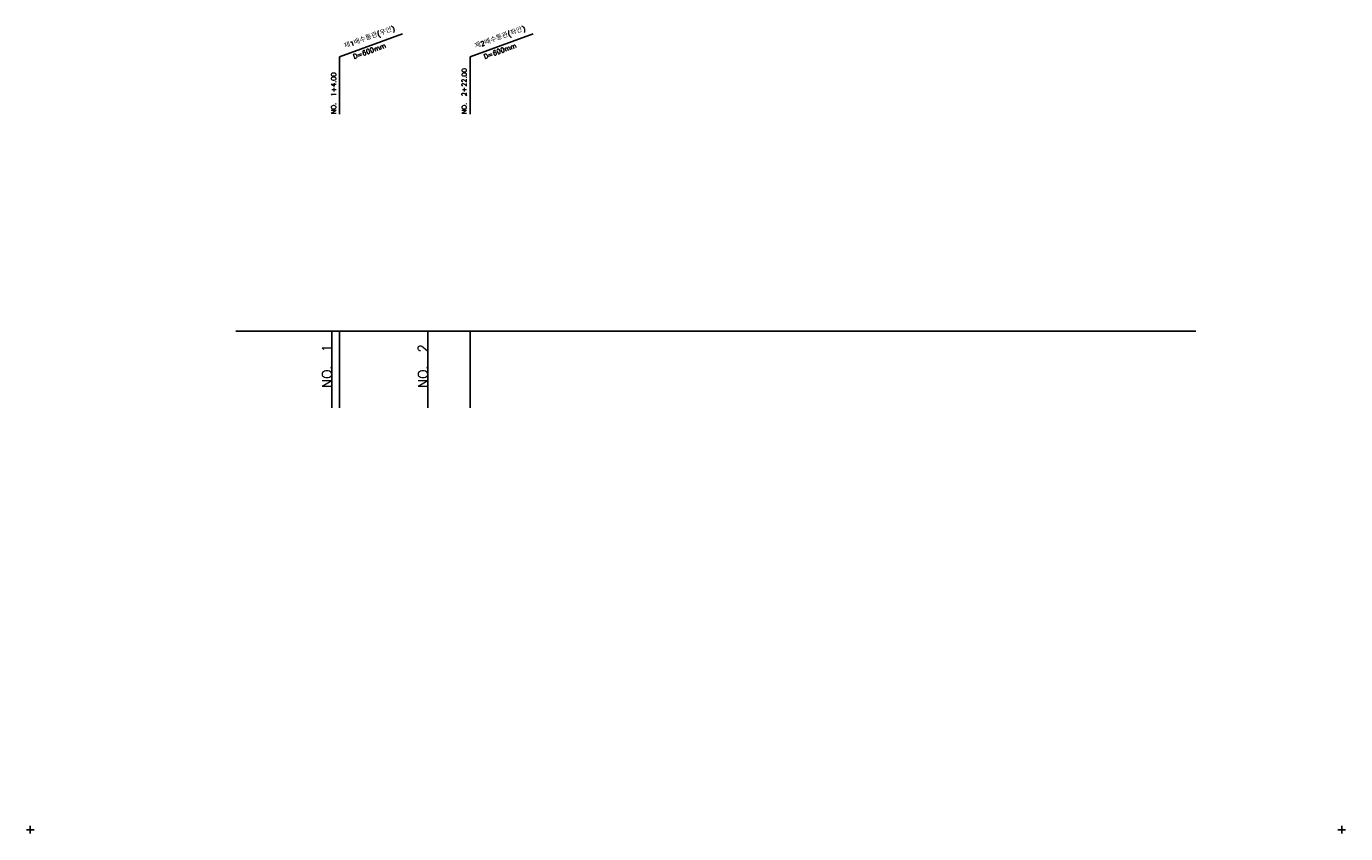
# Model space of a CAD drawing. Extents: x -3223 to 3521, y -191 to 2351.
# Tile 17 of 17: x 2834 to 3521, y 1930 to 2351. Entities that reach past the tile are written whole.
import ezdxf
from ezdxf.enums import TextEntityAlignment as Align

# ---------------------------------------------------------------- set-up
doc = ezdxf.new("R2010")
doc.units = 0
doc.header["$LTSCALE"] = 5
for name, color, linetype in [('DT1', 3, 'CONTINUOUS'), ('LT1', 4, 'CONTINUOUS'), ('ST1', 7, 'CONTINUOUS')]:
    doc.layers.add(name, color=color, linetype=linetype)
doc.styles.add('GHS', font='ROMANS.shx', dxfattribs={"bigfont": 'GHS.shx'})

msp = doc.modelspace()

# ---------------------------------------------------------------- linework, layer by layer
at = {"layer": 'LT1', "linetype": 'CONTINUOUS'}
for p, q in [((2996.59, 2334.88), (3029.48, 2346.85)), ((3064.59, 2334.88), (3097.48, 2346.85)), ((2996.59, 2304.88), (2996.59, 2334.88)), ((3064.59, 2304.88), (3064.59, 2334.88))]:
    msp.add_line(p, q, dxfattribs=at)
at = {"layer": 'LT1'}
for p, q in [((2992.59, 2151.88), (2992.59, 2191.88)), ((2996.59, 2151.88), (2996.59, 2191.88)), ((3042.59, 2151.88), (3042.59, 2191.88)), ((3064.59, 2151.88), (3064.59, 2191.88)), ((2992.59, 2185.57), (2992.59, 2186.57)), ((3042.59, 2185.57), (3042.59, 2186.57))]:
    msp.add_line(p, q, dxfattribs=at)
msp.add_lwpolyline([(2942.59, 2191.88), (2992.59, 2191.88), (3042.59, 2191.88), (3092.59, 2191.88), (3142.59, 2191.88), (3192.59, 2191.88), (3242.59, 2191.88), (3292.59, 2191.88), (3342.59, 2191.88), (3392.59, 2191.88), (3442.59, 2191.88)], dxfattribs=at)
at = {"layer": 'ST1'}
for p, q in [((2833.57, 1932), (2837.57, 1932)), ((2835.57, 1930), (2835.57, 1934)), ((3516.57, 1932), (3520.57, 1932)), ((3518.57, 1930), (3518.57, 1934))]:
    msp.add_line(p, q, dxfattribs=at)

# ---------------------------------------------------------------- texts
at = {"layer": 'DT1', "linetype": 'CONTINUOUS', "style": 'GHS'}
for s, p in [('제1배수통관(우안)', (3012.59, 2343.87)), ('제2배수통관(좌안)', (3080.59, 2343.87)), ('D=600mm', (3012.59, 2336.69)), ('D=600mm', (3080.59, 2336.69))]:
    msp.add_text(s, height=2.5, rotation=20, dxfattribs=at).set_placement(p, align=Align.CENTER)
for s, p in [('NO.  1+4.00 ', (2994.84, 2305.01)), ('NO.  2+22.00', (3062.84, 2305.01))]:
    msp.add_text(s, height=2.5, rotation=90, dxfattribs=at).set_placement(p)
at = {"layer": 'DT1', "style": 'GHS'}
for s, p in [('NO.  2', (3042.59, 2185.07)), ('NO.  1', (2992.59, 2185.07))]:
    msp.add_text(s, height=5, rotation=90, dxfattribs=at).set_placement(p, align=Align.RIGHT)

doc.saveas('drawing.dxf')
